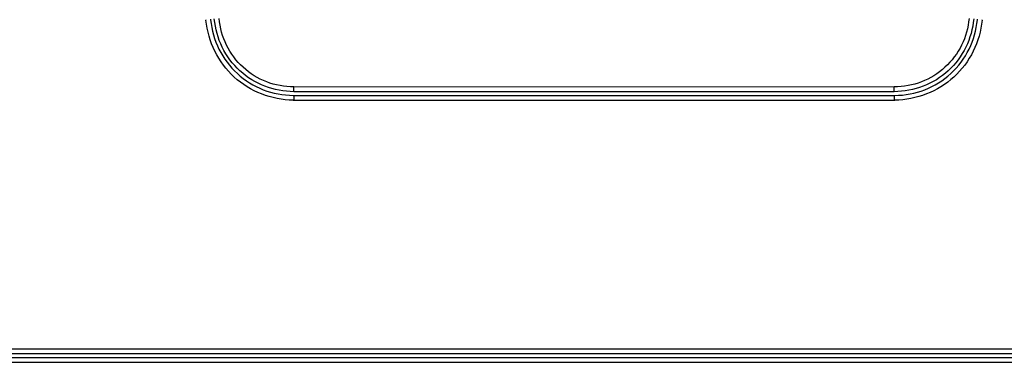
# Model space of a CAD drawing. Header units: inches. Extents: x 0 to 17, y 0 to 11.
# Tile 100 of 104: x 11.872 to 12.693, y 7.329 to 7.614. Entities that reach past the tile are written whole.
import ezdxf

# ---------------------------------------------------------------- set-up
doc = ezdxf.new("R2010")
doc.units = ezdxf.units.IN
doc.header["$LTSCALE"] = 0.935
doc.header["$MEASUREMENT"] = 0
doc.layers.add('3', color=7, linetype='CONTINUOUS')

msp = doc.modelspace()

# ---------------------------------------------------------------- linework, layer by layer
at = {"layer": '3', "color": 7, "linetype": 'Continuous'}
for p, q in [((12.10071, 7.55623), (12.10072, 7.5582)), ((12.60103, 7.55819), (12.10075, 7.5582)), ((12.60108, 7.55615), (12.60106, 7.55819)), ((12.1007, 7.55061), (12.10068, 7.54718)), ((12.1007, 7.55427), (12.1007, 7.55479)), ((12.1007, 7.55112), (12.1007, 7.55061)), ((12.60107, 7.55425), (12.10071, 7.55427)), ((12.10071, 7.55112), (12.60107, 7.5511)), ((12.60108, 7.55425), (12.60109, 7.55476)), ((12.60108, 7.5511), (12.60109, 7.55058)), ((12.60109, 7.55058), (12.60111, 7.54717)), ((12.10068, 7.54718), (12.60111, 7.54717)), ((13.79788, 7.33958), (10.90389, 7.33956)), ((10.90384, 7.32854), (13.79792, 7.32855)), ((13.79789, 7.33564), (10.90387, 7.33563)), ((10.90388, 7.33247), (13.79788, 7.33249))]:
    msp.add_line(p, q, dxfattribs=at)
for centre, radius, start, end in [((12.1067, 7.62252), 0.07977, 185.87456, 186.21636), ((12.1142, 7.62333), 0.08338, 185.92336, 186.24981), ((12.58624, 7.62341), 0.08469, 353.80019, 354.12171), ((12.5945, 7.6225), 0.08033, 353.84342, 354.18176), ((12.10201, 7.6358), 0.08469, 268.79762, 269.12435), ((11.55782, 7.55828), 0.5429, 359.63226, 359.78338), ((12.59973, 7.63447), 0.08338, 270.92069, 271.25244), ((12.28748, 7.55337), 0.31361, 0.25549, 0.50799), ((12.10182, 7.6275), 0.08033, 268.84622, 269.18177), ((12.59989, 7.62693), 0.07977, 270.87456, 271.21356)]:
    msp.add_arc(centre, radius, start, end, dxfattribs=at)
for points, knots in [([(12.10021, 7.54719), (12.09125, 7.54737), (12.07322, 7.55082), (12.0498, 7.56524), (12.03343, 7.58733), (12.02837, 7.60497), (12.0274, 7.61388)], [0, 0, 0, 0, 0.250029, 0.499996, 0.749977, 1, 1, 1, 1]), ([(12.03132, 7.61426), (12.03224, 7.60582), (12.03681, 7.58899), (12.05261, 7.56827), (12.07463, 7.55438), (12.09175, 7.55131), (12.10023, 7.55113)], [0, 0, 0, 0, 0.2501, 0.500658, 0.75004, 1, 1, 1, 1]), ([(12.10071, 7.55427), (12.09254, 7.55439), (12.07601, 7.55727), (12.05475, 7.57064), (12.03956, 7.59065), (12.03524, 7.60688), (12.03441, 7.61501)], [0, 0, 0, 0, 0.249626, 0.499858, 0.750153, 1, 1, 1, 1]), ([(12.10075, 7.55821), (12.09305, 7.55832), (12.07748, 7.56102), (12.05747, 7.57361), (12.04317, 7.59244), (12.03912, 7.60772), (12.03833, 7.61539)], [0, 0, 0, 0, 0.249923, 0.499847, 0.74984, 1, 1, 1, 1]), ([(12.66343, 7.61539), (12.66265, 7.60773), (12.6586, 7.59246), (12.64432, 7.57363), (12.62431, 7.56102), (12.60874, 7.55832), (12.60103, 7.5582)], [0, 0, 0, 0, 0.249923, 0.499847, 0.74984, 1, 1, 1, 1]), ([(12.66735, 7.61502), (12.66652, 7.60689), (12.66222, 7.59068), (12.64705, 7.57066), (12.62578, 7.55727), (12.60924, 7.55438), (12.60107, 7.55426)], [0, 0, 0, 0, 0.249626, 0.499858, 0.750152, 1, 1, 1, 1]), ([(12.60155, 7.55112), (12.61004, 7.5513), (12.6272, 7.55439), (12.64921, 7.56832), (12.66497, 7.58905), (12.66953, 7.60583), (12.67044, 7.61427)], [0, 0, 0, 0, 0.2501, 0.500657, 0.750039, 1, 1, 1, 1]), ([(12.67436, 7.61389), (12.6734, 7.60498), (12.66839, 7.58733), (12.65198, 7.56525), (12.62855, 7.55087), (12.61054, 7.54737), (12.60158, 7.54718)], [0, 0, 0, 0, 0.250029, 0.499996, 0.749978, 1, 1, 1, 1])]:
    msp.add_open_spline(points, degree=3, knots=knots, dxfattribs=at)

doc.saveas('drawing.dxf')
